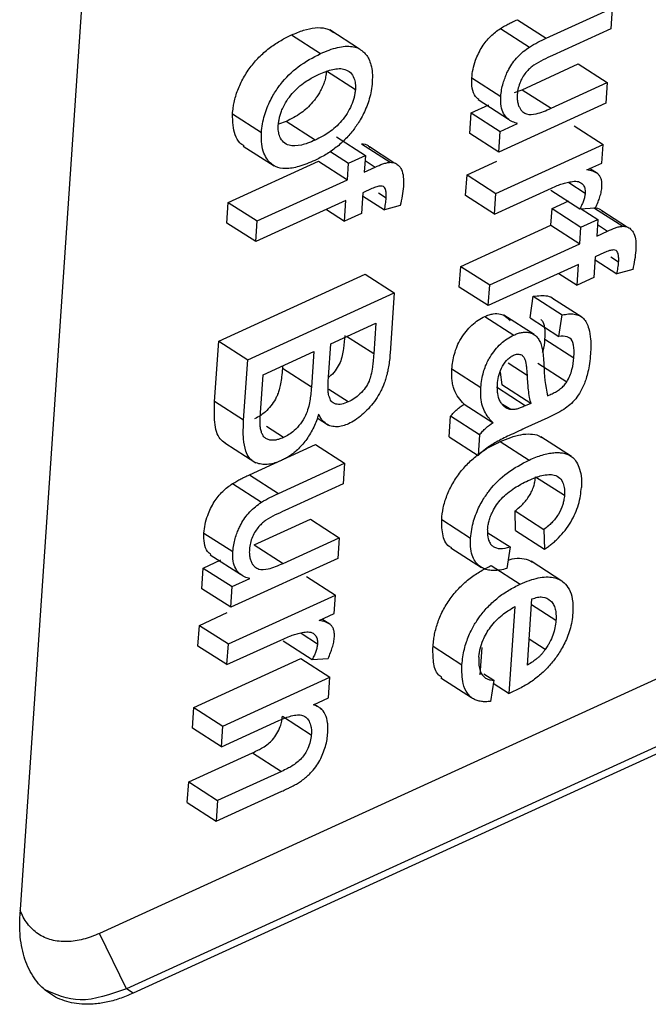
# Model space of a CAD drawing. Header units: millimetres. Extents: x -1111 to 1147, y -743 to 1146.
# Tile 87 of 203: x 956 to 968, y -626 to -608. Entities that reach past the tile are written whole.
import ezdxf

# ---------------------------------------------------------------- set-up
doc = ezdxf.new("R2010")
doc.units = ezdxf.units.MM

msp = doc.modelspace()

# ---------------------------------------------------------------- linework, layer by layer
at = {"color": 7, "linetype": 'Continuous', "lineweight": 25}
for p, q in [((956.291, -624.832), (959.321, -580.431)), ((965.946, -608.76), (967.157, -608.207)), ((967.157, -608.207), (967.131, -608.587)), ((965.104, -608.582), (965.635, -608.923)), ((965.415, -608.419), (965.946, -608.76)), ((967.131, -608.587), (966.062, -609.075)), ((961.272, -608.699), (961.803, -609.041)), ((962.52, -608.958), (961.973, -608.607)), ((965.501, -609.703), (966.532, -609.231)), ((966.532, -609.231), (967.063, -609.573)), ((962.442, -609.705), (961.911, -609.364)), ((964.579, -609.487), (965.11, -609.828)), ((966.032, -610.044), (967.063, -609.573)), ((967.063, -609.573), (967.038, -609.952)), ((965.362, -609.756), (965.501, -609.703)), ((965.501, -609.703), (966.032, -610.044)), ((964.568, -610.129), (964.889, -609.982)), ((964.694, -609.885), (965.25, -610.242)), ((967.038, -609.952), (965.073, -610.849)), ((960.719, -610.492), (960.188, -610.151)), ((964.542, -610.508), (964.568, -610.129)), ((964.568, -610.129), (965.099, -610.47)), ((961.174, -610.287), (961.031, -610.338)), ((961.705, -610.628), (961.174, -610.287)), ((965.099, -610.47), (965.42, -610.323)), ((966.455, -610.366), (966.986, -610.707)), ((962.096, -610.569), (962.627, -610.91)), ((965.073, -610.849), (964.542, -610.508)), ((965.073, -610.849), (965.099, -610.47)), ((960.386, -610.736), (960.952, -611.099)), ((962.553, -610.693), (963.084, -611.035)), ((963.15, -611.043), (962.701, -610.754)), ((965.022, -611.604), (966.986, -610.707)), ((966.963, -611.048), (966.986, -610.707)), ((961.976, -610.833), (962.317, -611.052)), ((962.317, -611.052), (962.627, -610.91)), ((962.627, -610.91), (962.606, -611.214)), ((960.111, -611.77), (961.765, -611.014)), ((961.765, -611.014), (962.296, -611.356)), ((962.296, -611.356), (962.317, -611.052)), ((964.491, -611.263), (965.04, -611.012)), ((966.689, -611.174), (966.963, -611.048)), ((962.606, -611.214), (962.806, -611.123)), ((964.465, -611.642), (964.491, -611.263)), ((964.491, -611.263), (965.022, -611.604)), ((966.885, -611.243), (966.74, -611.15)), ((960.642, -612.111), (962.296, -611.356)), ((966.358, -611.408), (966.658, -611.601)), ((962.58, -611.593), (962.554, -611.972)), ((962.576, -611.651), (962.976, -611.908)), ((962.746, -611.517), (962.58, -611.593)), ((962.864, -611.596), (963.008, -611.688)), ((964.996, -611.983), (964.465, -611.642)), ((964.996, -611.983), (966.039, -611.507)), ((964.996, -611.983), (965.022, -611.604)), ((966.029, -611.548), (966.56, -611.889)), ((960.085, -612.149), (960.111, -611.77)), ((960.111, -611.77), (960.642, -612.111)), ((962.27, -611.735), (960.616, -612.49)), ((962.244, -612.114), (962.27, -611.735)), ((963.266, -611.828), (962.976, -611.908)), ((966.051, -611.884), (966.361, -611.742)), ((961.91, -611.899), (962.244, -612.114)), ((962.554, -611.972), (962.244, -612.114)), ((966.03, -612.188), (966.051, -611.884)), ((966.051, -611.884), (966.582, -612.225)), ((966.56, -611.889), (966.851, -611.871)), ((966.587, -611.887), (966.892, -612.084)), ((966.828, -611.873), (967.349, -612.208)), ((967.415, -612.216), (966.966, -611.927)), ((960.616, -612.49), (960.085, -612.149)), ((960.616, -612.49), (960.642, -612.111)), ((964.376, -612.943), (966.03, -612.188)), ((966.03, -612.188), (966.561, -612.529)), ((966.582, -612.225), (966.892, -612.084)), ((966.892, -612.084), (966.871, -612.387)), ((966.561, -612.529), (966.582, -612.225)), ((966.871, -612.387), (967.071, -612.296)), ((964.907, -613.284), (966.561, -612.529)), ((967.012, -612.69), (966.845, -612.766)), ((966.535, -612.908), (964.881, -613.664)), ((966.509, -613.287), (966.535, -612.908)), ((966.845, -612.766), (966.82, -613.146)), ((966.841, -612.825), (967.241, -613.082)), ((967.129, -612.769), (967.273, -612.862)), ((959.937, -614.314), (962.625, -613.086)), ((962.625, -613.086), (963.156, -613.428)), ((964.35, -613.322), (964.376, -612.943)), ((964.376, -612.943), (964.907, -613.284)), ((966.175, -613.073), (966.509, -613.287)), ((967.531, -613.002), (967.241, -613.082)), ((964.881, -613.664), (964.907, -613.284)), ((966.82, -613.146), (966.509, -613.287)), ((960.468, -614.655), (963.156, -613.428)), ((963.156, -613.428), (963.08, -614.535)), ((964.881, -613.664), (964.35, -613.322)), ((965.647, -613.888), (965.707, -613.493)), ((965.707, -613.493), (966.238, -613.834)), ((966.599, -613.878), (966.059, -613.531)), ((961.99, -614.364), (962.817, -613.986)), ((962.817, -613.986), (962.779, -614.55)), ((964.818, -613.863), (965.349, -614.204)), ((965.721, -614.195), (965.169, -613.84)), ((965.647, -613.888), (966.178, -614.229)), ((966.178, -614.229), (966.238, -613.834)), ((966.624, -613.894), (966.608, -613.884)), ((959.861, -615.424), (959.937, -614.314)), ((959.937, -614.314), (960.468, -614.655)), ((961.949, -614.974), (961.99, -614.364)), ((965.921, -614.279), (966.452, -614.62)), ((960.75, -614.931), (961.68, -614.506)), ((961.68, -614.506), (961.636, -615.158)), ((960.392, -615.766), (960.468, -614.655)), ((965.79, -614.72), (966.321, -615.061)), ((961.108, -614.767), (961.105, -614.816)), ((961.636, -615.158), (961.105, -614.816)), ((964.214, -614.824), (964.745, -615.165)), ((965.098, -614.881), (965.129, -615.117)), ((960.702, -615.631), (960.75, -614.931)), ((962.312, -615.43), (961.954, -615.199)), ((965.56, -615.502), (965.029, -615.161)), ((965.66, -615.458), (965.129, -615.117)), ((960.392, -615.766), (959.861, -615.424)), ((964.437, -615.469), (964.968, -615.811)), ((965.292, -615.57), (965.144, -615.475)), ((965.66, -615.458), (965.56, -615.502)), ((961.741, -615.723), (961.948, -615.856)), ((964.162, -616.073), (964.188, -615.693)), ((964.719, -616.035), (964.188, -615.693)), ((965.975, -615.719), (965.554, -615.911)), ((961.122, -616.084), (960.81, -615.883)), ((964.162, -616.073), (964.693, -616.414)), ((964.719, -616.035), (964.693, -616.414)), ((965.101, -616.155), (965.632, -616.496)), ((966.409, -616.431), (965.844, -616.068)), ((960.045, -616.183), (960.614, -616.549)), ((960.499, -616.766), (961.71, -616.213)), ((961.71, -616.213), (962.241, -616.555)), ((961.031, -617.108), (962.241, -616.555)), ((962.241, -616.555), (962.216, -616.934)), ((960.499, -616.766), (961.031, -617.108)), ((965.749, -616.801), (966.28, -617.143)), ((960.189, -616.929), (960.72, -617.27)), ((962.216, -616.934), (961.147, -617.422)), ((965.381, -617.791), (965.372, -617.428)), ((965.372, -617.428), (965.903, -617.769)), ((960.586, -618.05), (961.617, -617.579)), ((961.617, -617.579), (962.148, -617.92)), ((964.026, -617.587), (964.557, -617.928)), ((965.381, -617.791), (965.912, -618.132)), ((965.903, -617.769), (965.912, -618.132)), ((959.663, -617.834), (960.194, -618.176)), ((961.117, -618.391), (962.148, -617.92)), ((962.148, -617.92), (962.122, -618.299)), ((964.873, -617.829), (965.28, -618.09)), ((960.586, -618.05), (961.117, -618.391)), ((964.195, -618.104), (964.758, -618.465)), ((965.28, -618.09), (965.22, -618.485)), ((959.653, -618.476), (959.974, -618.329)), ((959.779, -618.232), (960.335, -618.589)), ((962.122, -618.299), (960.158, -619.196)), ((972.698, -618.349), (957.747, -625.178)), ((959.627, -618.855), (959.653, -618.476)), ((959.653, -618.476), (960.184, -618.817)), ((964.937, -618.431), (965.468, -618.773)), ((966.233, -618.716), (965.667, -618.353)), ((960.184, -618.817), (960.505, -618.671)), ((961.545, -618.631), (962.076, -618.972)), ((960.158, -619.196), (959.627, -618.855)), ((960.158, -619.196), (960.184, -618.817)), ((960.112, -619.869), (962.076, -618.972)), ((962.053, -619.313), (962.076, -618.972)), ((965.6, -620.256), (965.683, -619.042)), ((965.264, -620.775), (965.372, -619.184)), ((966.123, -619.44), (965.675, -619.152)), ((973.192, -619.366), (958.242, -626.195)), ((959.581, -619.528), (960.092, -619.294)), ((961.779, -619.438), (962.053, -619.313)), ((961.976, -619.508), (961.83, -619.415)), ((973.316, -619.445), (958.365, -626.274)), ((959.555, -619.907), (959.581, -619.528)), ((959.581, -619.528), (960.112, -619.869)), ((960.086, -620.248), (961.13, -619.772)), ((961.448, -619.673), (961.748, -619.866)), ((965.927, -619.971), (965.632, -619.782)), ((960.086, -620.248), (959.555, -619.907)), ((960.086, -620.248), (960.112, -619.869)), ((961.119, -619.813), (961.65, -620.154)), ((963.867, -619.907), (964.398, -620.249)), ((964.733, -620.434), (964.767, -619.935)), ((959.478, -621.035), (961.443, -620.138)), ((961.443, -620.138), (961.974, -620.479)), ((961.65, -620.154), (961.941, -620.136)), ((960.009, -621.376), (961.974, -620.479)), ((961.948, -620.858), (961.974, -620.479)), ((964.012, -620.488), (964.576, -620.851)), ((964.799, -620.419), (964.98, -620.535)), ((964.98, -620.535), (964.92, -620.922)), ((964.972, -620.587), (965.264, -620.775)), ((961.674, -620.983), (961.948, -620.858)), ((965.352, -620.736), (965.264, -620.775)), ((959.452, -621.414), (959.478, -621.035)), ((959.478, -621.035), (960.009, -621.376)), ((961.743, -621.019), (961.682, -620.98)), ((961.103, -621.196), (961.634, -621.537)), ((961.835, -621.078), (961.811, -621.063)), ((959.984, -621.755), (959.452, -621.414)), ((959.984, -621.755), (961.037, -621.274)), ((959.984, -621.755), (960.009, -621.376)), ((959.385, -622.4), (960.558, -621.864)), ((960.558, -621.864), (961.089, -622.206)), ((961.089, -622.206), (959.916, -622.741)), ((959.359, -622.779), (959.385, -622.4)), ((959.385, -622.4), (959.916, -622.741)), ((959.89, -623.121), (961.092, -622.572)), ((959.359, -622.779), (959.89, -623.121)), ((959.916, -622.741), (959.89, -623.121)), ((958.242, -626.195), (957.747, -625.178)), ((958.365, -626.274), (958.242, -626.195))]:
    msp.add_line(p, q, dxfattribs=at)
at = {"color": 250, "linetype": 'Continuous', "lineweight": 25}
for p, q in [((962.62, -611.004), (962.806, -611.123)), ((966.886, -612.177), (967.071, -612.296)), ((962.779, -614.55), (962.282, -614.231)), ((965.245, -614.713), (965.592, -614.936))]:
    msp.add_line(p, q, dxfattribs=at)
at = {"color": 7, "linetype": 'Continuous', "lineweight": 25}
for points, knots in [([(961.272, -608.699), (961.345, -608.668), (961.492, -608.606), (961.705, -608.559), (961.867, -608.566), (961.981, -608.606), (962.027, -608.641), (962.05, -608.659)], [0, 0, 0, 0, 0.250735, 0.501077, 0.751033, 0.87502, 1, 1, 1, 1]), ([(964.579, -609.487), (964.584, -609.435), (964.596, -609.33), (964.654, -609.135), (964.736, -608.957), (964.84, -608.813), (964.923, -608.724), (965.012, -608.645), (965.073, -608.603), (965.104, -608.582)], [0, 0, 0, 0, 0.162608, 0.324998, 0.569718, 0.675604, 0.784737, 0.89197, 1, 1, 1, 1]), ([(965.104, -608.582), (965.13, -608.565), (965.182, -608.534), (965.255, -608.494), (965.333, -608.457), (965.384, -608.433), (965.415, -608.419)], [0, 0, 0, 0, 0.253524, 0.499923, 0.70747, 1, 1, 1, 1]), ([(960.188, -610.151), (960.192, -610.111), (960.199, -610.041), (960.217, -609.931), (960.245, -609.823), (960.296, -609.672), (960.386, -609.481), (960.527, -609.268), (960.697, -609.077), (960.884, -608.921), (961.079, -608.793), (961.207, -608.731), (961.272, -608.699)], [0, 0, 0, 0, 0.069317, 0.124264, 0.186728, 0.248279, 0.373253, 0.498837, 0.618991, 0.74884, 0.874193, 1, 1, 1, 1]), ([(965.635, -608.923), (965.687, -608.89), (965.738, -608.86), (965.842, -608.808), (965.894, -608.784), (965.946, -608.76)], [0, 0, 0, 0, 0.5, 0.5, 1, 1, 1, 1]), ([(961.803, -609.041), (961.856, -609.018), (961.961, -608.972), (962.113, -608.926), (962.255, -608.903), (962.382, -608.907), (962.494, -608.936), (962.553, -608.979), (962.581, -609)], [0, 0, 0, 0, 0.182303, 0.35865, 0.528115, 0.690909, 0.848518, 1, 1, 1, 1]), ([(965.11, -609.828), (965.114, -609.787), (965.122, -609.708), (965.15, -609.591), (965.185, -609.489), (965.221, -609.401), (965.267, -609.309), (965.329, -609.205), (965.421, -609.096), (965.524, -609), (965.598, -608.949), (965.635, -608.923)], [0, 0, 0, 0, 0.130065, 0.244932, 0.345046, 0.430253, 0.500071, 0.619144, 0.742364, 0.8696, 1, 1, 1, 1]), ([(960.719, -610.492), (960.724, -610.438), (960.734, -610.335), (960.771, -610.179), (960.82, -610.034), (960.879, -609.903), (960.942, -609.788), (961.005, -609.69), (961.141, -609.505), (961.409, -609.244), (961.665, -609.112), (961.803, -609.041)], [0, 0, 0, 0, 0.094477, 0.1814, 0.260744, 0.332583, 0.396925, 0.453739, 0.502991, 0.73261, 1, 1, 1, 1]), ([(962.581, -609), (962.6, -609.019), (962.641, -609.059), (962.692, -609.141), (962.733, -609.252), (962.758, -609.393), (962.754, -609.505), (962.752, -609.564)], [0, 0, 0, 0, 0.151294, 0.326927, 0.526986, 0.751357, 1, 1, 1, 1]), ([(966.062, -609.075), (966.005, -609.101), (965.947, -609.128), (965.831, -609.185), (965.773, -609.215), (965.716, -609.254)], [0, 0, 0, 0, 0.5, 0.5, 1, 1, 1, 1]), ([(961.778, -609.42), (961.82, -609.401), (961.904, -609.364), (962.028, -609.329), (962.147, -609.311), (962.26, -609.327), (962.357, -609.382), (962.417, -609.477), (962.445, -609.588), (962.443, -609.666), (962.442, -609.705)], [0, 0, 0, 0, 0.125108, 0.249781, 0.375197, 0.500141, 0.642598, 0.785151, 0.892549, 1, 1, 1, 1]), ([(965.716, -609.254), (965.695, -609.269), (965.651, -609.303), (965.584, -609.37), (965.519, -609.455), (965.465, -609.559), (965.426, -609.675), (965.417, -609.75), (965.413, -609.789)], [0, 0, 0, 0, 0.1269235, 0.2697556, 0.4289204, 0.6028678, 0.7934529, 1, 1, 1, 1]), ([(961.029, -610.351), (961.032, -610.325), (961.037, -610.278), (961.051, -610.204), (961.073, -610.132), (961.113, -610.031), (961.179, -609.906), (961.28, -609.772), (961.397, -609.656), (961.516, -609.563), (961.645, -609.485), (961.73, -609.443), (961.778, -609.42)], [0, 0, 0, 0, 0.068602, 0.124789, 0.187048, 0.250138, 0.37506, 0.499635, 0.618652, 0.749532, 0.858438, 1, 1, 1, 1]), ([(961.911, -609.364), (961.907, -609.398), (961.901, -609.462), (961.875, -609.561), (961.839, -609.654), (961.796, -609.738), (961.75, -609.813), (961.705, -609.877), (961.612, -609.994), (961.433, -610.157), (961.266, -610.241), (961.174, -610.287)], [0, 0, 0, 0, 0.090113, 0.174097, 0.251848, 0.323437, 0.388983, 0.448411, 0.501605, 0.725693, 1, 1, 1, 1]), ([(964.707, -609.884), (964.686, -609.866), (964.628, -609.817), (964.577, -609.682), (964.578, -609.552), (964.579, -609.487)], [0, 0, 0, 0, 0.221532, 0.611017, 1, 1, 1, 1]), ([(962.752, -609.564), (962.747, -609.616), (962.737, -609.716), (962.702, -609.867), (962.654, -610.008), (962.598, -610.136), (962.536, -610.249), (962.474, -610.347), (962.388, -610.468), (962.264, -610.612), (962.09, -610.768), (961.897, -610.902), (961.764, -610.967), (961.696, -611)], [0, 0, 0, 0, 0.092816, 0.178559, 0.25714, 0.328623, 0.393196, 0.450396, 0.500641, 0.614788, 0.73557, 0.864098, 1, 1, 1, 1]), ([(962.442, -609.705), (962.439, -609.731), (962.434, -609.777), (962.415, -609.874), (962.355, -610.045), (962.199, -610.288), (962.001, -610.463), (961.835, -610.564), (961.752, -610.606), (961.705, -610.628)], [0, 0, 0, 0, 0.068951, 0.125219, 0.25068, 0.499435, 0.749313, 0.860516, 1, 1, 1, 1]), ([(965.42, -610.323), (965.388, -610.314), (965.32, -610.294), (965.229, -610.236), (965.155, -610.142), (965.106, -610.006), (965.108, -609.889), (965.11, -609.828)], [0, 0, 0, 0, 0.169189, 0.353856, 0.553508, 0.768949, 1, 1, 1, 1]), ([(965.413, -609.789), (965.412, -609.821), (965.41, -609.882), (965.425, -609.961), (965.449, -610.024), (965.479, -610.073), (965.512, -610.109), (965.547, -610.133), (965.62, -610.165), (965.784, -610.152), (965.941, -610.084), (966.032, -610.044)], [0, 0, 0, 0, 0.094444, 0.181306, 0.260932, 0.332879, 0.396927, 0.453224, 0.502033, 0.709764, 1, 1, 1, 1]), ([(960.402, -610.737), (960.375, -610.719), (960.303, -610.672), (960.201, -610.493), (960.193, -610.287), (960.188, -610.151)], [0, 0, 0, 0, 0.172235, 0.454171, 1, 1, 1, 1]), ([(961.705, -610.628), (961.659, -610.648), (961.574, -610.684), (961.408, -610.735), (961.247, -610.744), (961.118, -610.673), (961.055, -610.58), (961.032, -610.487), (961.027, -610.411), (961.028, -610.372), (961.029, -610.351)], [0, 0, 0, 0, 0.137882, 0.249962, 0.499079, 0.64401, 0.784678, 0.892031, 0.942428, 1, 1, 1, 1]), ([(961.696, -611), (961.599, -611.042), (961.415, -611.121), (961.166, -611.163), (960.999, -611.131), (960.894, -611.063), (960.821, -610.983), (960.758, -610.865), (960.714, -610.702), (960.717, -610.565), (960.719, -610.492)], [0, 0, 0, 0, 0.187235, 0.354328, 0.500435, 0.570654, 0.655732, 0.755325, 0.870285, 1, 1, 1, 1]), ([(962.553, -610.693), (962.599, -610.697), (962.665, -610.703), (962.7, -610.755), (962.711, -610.77)], [0, 0, 0, 0, 0.69474, 1, 1, 1, 1]), ([(962.806, -611.123), (962.853, -611.101), (962.9, -611.081), (962.971, -611.057), (962.994, -611.049), (963.04, -611.038), (963.062, -611.036), (963.084, -611.035)], [0, 0, 0, 0, 0.5, 0.5, 0.75, 0.75, 1, 1, 1, 1]), ([(963.084, -611.035), (963.109, -611.036), (963.164, -611.04), (963.236, -611.085), (963.297, -611.169), (963.329, -611.304), (963.325, -611.417), (963.323, -611.477)], [0, 0, 0, 0, 0.135405, 0.303372, 0.503238, 0.734962, 1, 1, 1, 1]), ([(966.967, -611.474), (966.967, -611.449), (966.967, -611.401), (966.955, -611.338), (966.93, -611.287), (966.881, -611.234), (966.798, -611.196), (966.725, -611.181), (966.689, -611.174)], [0, 0, 0, 0, 0.134203, 0.24952, 0.371843, 0.499623, 0.749277, 1, 1, 1, 1]), ([(963.008, -611.688), (963.009, -611.658), (963.011, -611.604), (963, -611.54), (962.983, -611.5), (962.955, -611.474), (962.906, -611.466), (962.833, -611.48), (962.777, -611.504), (962.746, -611.517)], [0, 0, 0, 0, 0.181172, 0.325675, 0.432497, 0.500889, 0.634724, 0.800777, 1, 1, 1, 1]), ([(963.323, -611.477), (963.318, -611.534), (963.311, -611.591), (963.292, -611.709), (963.279, -611.768), (963.266, -611.828)], [0, 0, 0, 0, 0.5, 0.5, 1, 1, 1, 1]), ([(966.039, -611.507), (966.075, -611.491), (966.142, -611.463), (966.238, -611.428), (966.332, -611.403), (966.395, -611.392), (966.429, -611.386)], [0, 0, 0, 0, 0.271542, 0.5004, 0.732871, 1, 1, 1, 1]), ([(966.429, -611.386), (966.449, -611.384), (966.486, -611.382), (966.554, -611.39), (966.614, -611.429), (966.649, -611.493), (966.658, -611.551), (966.658, -611.583), (966.658, -611.601)], [0, 0, 0, 0, 0.157075, 0.28404, 0.56951, 0.783653, 0.882278, 1, 1, 1, 1]), ([(966.851, -611.871), (966.867, -611.834), (966.896, -611.767), (966.932, -611.666), (966.957, -611.569), (966.964, -611.506), (966.967, -611.474)], [0, 0, 0, 0, 0.273707, 0.501196, 0.750604, 1, 1, 1, 1]), ([(966.658, -611.601), (966.655, -611.624), (966.65, -611.67), (966.629, -611.741), (966.599, -611.814), (966.574, -611.862), (966.56, -611.889)], [0, 0, 0, 0, 0.25107, 0.500165, 0.721674, 1, 1, 1, 1]), ([(962.976, -611.908), (962.983, -611.871), (962.99, -611.834), (963.001, -611.76), (963.004, -611.724), (963.008, -611.688)], [0, 0, 0, 0, 0.5, 0.5, 1, 1, 1, 1]), ([(966.818, -611.867), (966.864, -611.871), (966.93, -611.877), (966.965, -611.928), (966.976, -611.944)], [0, 0, 0, 0, 0.69474, 1, 1, 1, 1]), ([(967.071, -612.296), (967.118, -612.275), (967.166, -612.254), (967.236, -612.23), (967.259, -612.222), (967.305, -612.212), (967.327, -612.21), (967.349, -612.208)], [0, 0, 0, 0, 0.5, 0.5, 0.75, 0.75, 1, 1, 1, 1]), ([(967.349, -612.208), (967.374, -612.209), (967.429, -612.213), (967.501, -612.258), (967.562, -612.342), (967.595, -612.478), (967.59, -612.59), (967.588, -612.65)], [0, 0, 0, 0, 0.135405, 0.303372, 0.503238, 0.734962, 1, 1, 1, 1]), ([(967.273, -612.862), (967.274, -612.832), (967.276, -612.777), (967.266, -612.713), (967.248, -612.673), (967.22, -612.647), (967.172, -612.639), (967.098, -612.653), (967.042, -612.677), (967.012, -612.69)], [0, 0, 0, 0, 0.181172, 0.325675, 0.432497, 0.500889, 0.634724, 0.800777, 1, 1, 1, 1]), ([(967.588, -612.65), (967.583, -612.707), (967.576, -612.765), (967.557, -612.882), (967.545, -612.942), (967.531, -613.002)], [0, 0, 0, 0, 0.5, 0.5, 1, 1, 1, 1]), ([(967.241, -613.082), (967.249, -613.044), (967.256, -613.007), (967.266, -612.934), (967.27, -612.898), (967.273, -612.862)], [0, 0, 0, 0, 0.5, 0.5, 1, 1, 1, 1]), ([(965.707, -613.493), (965.798, -613.482), (965.935, -613.465), (966.053, -613.511), (966.079, -613.545), (966.082, -613.548)], [0, 0, 0, 0, 0.646621, 0.970435, 1, 1, 1, 1]), ([(964.818, -613.863), (964.844, -613.852), (964.895, -613.83), (964.995, -613.806), (965.134, -613.81), (965.231, -613.874), (965.271, -613.937), (965.276, -613.945)], [0, 0, 0, 0, 0.134886, 0.268972, 0.538038, 0.939638, 1, 1, 1, 1]), ([(966.238, -613.834), (966.277, -613.827), (966.353, -613.813), (966.46, -613.815), (966.553, -613.842), (966.63, -613.894), (966.687, -613.979), (966.734, -614.104), (966.767, -614.292), (966.761, -614.454), (966.757, -614.546)], [0, 0, 0, 0, 0.103582, 0.205559, 0.30546, 0.403772, 0.500843, 0.617223, 0.783464, 1, 1, 1, 1]), ([(964.214, -614.824), (964.218, -614.78), (964.226, -614.691), (964.258, -614.551), (964.305, -614.408), (964.378, -614.266), (964.47, -614.134), (964.578, -614.018), (964.697, -613.924), (964.777, -613.883), (964.818, -613.863)], [0, 0, 0, 0, 0.124827, 0.248731, 0.374065, 0.498806, 0.624524, 0.749357, 0.874059, 1, 1, 1, 1]), ([(965.921, -614.279), (965.923, -614.222), (965.927, -614.109), (965.907, -613.979), (965.863, -613.935), (965.849, -613.921)], [0, 0, 0, 0, 0.406624, 0.81307, 1, 1, 1, 1]), ([(965.349, -614.204), (965.372, -614.194), (965.42, -614.173), (965.493, -614.155), (965.565, -614.149), (965.636, -614.156), (965.703, -614.18), (965.762, -614.222), (965.809, -614.284), (965.848, -614.36), (965.864, -614.421), (965.872, -614.452)], [0, 0, 0, 0, 0.090725, 0.186532, 0.287503, 0.393419, 0.504561, 0.620726, 0.74199, 0.868505, 1, 1, 1, 1]), ([(962.248, -614.209), (962.241, -614.289), (962.228, -614.449), (962.191, -614.664), (962.094, -614.835), (962.015, -614.93), (961.96, -614.972), (961.942, -614.985)], [0, 0, 0, 0, 0.308228, 0.615884, 0.764879, 0.923319, 1, 1, 1, 1]), ([(964.745, -615.165), (964.75, -615.116), (964.757, -615.025), (964.79, -614.891), (964.827, -614.777), (964.869, -614.684), (964.925, -614.584), (965.002, -614.474), (965.11, -614.358), (965.228, -614.265), (965.309, -614.224), (965.349, -614.204)], [0, 0, 0, 0, 0.137387, 0.256415, 0.356581, 0.437837, 0.500581, 0.625404, 0.75016, 0.874948, 1, 1, 1, 1]), ([(965.878, -614.518), (965.881, -614.511), (965.91, -614.428), (965.916, -614.35), (965.921, -614.279)], [0, 0, 0, 0, 0.087394, 1, 1, 1, 1]), ([(966.452, -614.62), (966.454, -614.578), (966.458, -614.503), (966.45, -614.41), (966.436, -614.347), (966.407, -614.277), (966.327, -614.218), (966.23, -614.225), (966.178, -614.229)], [0, 0, 0, 0, 0.18321, 0.32774, 0.434358, 0.501492, 0.734645, 1, 1, 1, 1]), ([(962.779, -614.55), (962.775, -614.597), (962.769, -614.677), (962.755, -614.805), (962.733, -614.924), (962.696, -615.053), (962.627, -615.175), (962.53, -615.285), (962.422, -615.374), (962.349, -615.411), (962.312, -615.43)], [0, 0, 0, 0, 0.145553, 0.249751, 0.393563, 0.499804, 0.620438, 0.749676, 0.874537, 1, 1, 1, 1]), ([(963.08, -614.535), (963.077, -614.578), (963.071, -614.66), (963.053, -614.78), (963.031, -614.891), (963.005, -614.991), (962.975, -615.08), (962.944, -615.157), (962.914, -615.22), (962.867, -615.309), (962.795, -615.424), (962.684, -615.556), (962.566, -615.67), (962.442, -615.768), (962.358, -615.811), (962.317, -615.832)], [0, 0, 0, 0, 0.091197, 0.174168, 0.249005, 0.315784, 0.374335, 0.424772, 0.467117, 0.501306, 0.603433, 0.704233, 0.804335, 0.90286, 1, 1, 1, 1]), ([(965.342, -614.574), (965.355, -614.569), (965.38, -614.56), (965.414, -614.552), (965.446, -614.553), (965.484, -614.563), (965.525, -614.591), (965.554, -614.645), (965.571, -614.712), (965.585, -614.808), (965.589, -614.886), (965.592, -614.936)], [0, 0, 0, 0, 0.067802, 0.124599, 0.184248, 0.249781, 0.370974, 0.499615, 0.60973, 0.749796, 1, 1, 1, 1]), ([(965.872, -614.452), (965.88, -614.498), (965.887, -614.545), (965.895, -614.642), (965.898, -614.691), (965.9, -614.741)], [0, 0, 0, 0, 0.5, 0.5, 1, 1, 1, 1]), ([(966.757, -614.546), (966.752, -614.606), (966.743, -614.715), (966.715, -614.868), (966.681, -614.991), (966.638, -615.111), (966.579, -615.238), (966.489, -615.374), (966.382, -615.484), (966.307, -615.539), (966.27, -615.566)], [0, 0, 0, 0, 0.171001, 0.311295, 0.420857, 0.499936, 0.632508, 0.759116, 0.881764, 1, 1, 1, 1]), ([(965.05, -615.11), (965.054, -615.062), (965.064, -614.967), (965.114, -614.811), (965.195, -614.686), (965.277, -614.609), (965.32, -614.586), (965.342, -614.574)], [0, 0, 0, 0, 0.249221, 0.499051, 0.748326, 0.873948, 1, 1, 1, 1]), ([(966.321, -615.061), (966.365, -614.989), (966.397, -614.912), (966.437, -614.763), (966.446, -614.69), (966.452, -614.62)], [0, 0, 0, 0, 0.5, 0.5, 1, 1, 1, 1]), ([(961.105, -614.816), (961.101, -614.867), (961.093, -614.96), (961.073, -615.09), (961.049, -615.197), (961.021, -615.28), (960.982, -615.37), (960.919, -615.476), (960.82, -615.59), (960.707, -615.683), (960.63, -615.723), (960.591, -615.742)], [0, 0, 0, 0, 0.14974, 0.274798, 0.374914, 0.450474, 0.501435, 0.623797, 0.747479, 0.873135, 1, 1, 1, 1]), ([(964.437, -615.469), (964.402, -615.432), (964.33, -615.356), (964.265, -615.234), (964.231, -615.121), (964.215, -615.032), (964.21, -614.932), (964.213, -614.862), (964.214, -614.824)], [0, 0, 0, 0, 0.251027, 0.499804, 0.625112, 0.749383, 0.861653, 1, 1, 1, 1]), ([(961.956, -615.315), (961.953, -615.301), (961.948, -615.276), (961.944, -615.232), (961.943, -615.19), (961.941, -615.138), (961.943, -615.068), (961.947, -615.009), (961.949, -614.974)], [0, 0, 0, 0, 0.135725, 0.24898, 0.40247, 0.499134, 0.708579, 1, 1, 1, 1]), ([(965.592, -614.936), (965.595, -614.989), (965.6, -615.08), (965.613, -615.218), (965.63, -615.341), (965.651, -615.421), (965.66, -615.458)], [0, 0, 0, 0, 0.290844, 0.500224, 0.771454, 1, 1, 1, 1]), ([(966.051, -615.28), (966.078, -615.266), (966.131, -615.241), (966.206, -615.19), (966.272, -615.131), (966.305, -615.084), (966.321, -615.061)], [0, 0, 0, 0, 0.287218, 0.550052, 0.787318, 1, 1, 1, 1]), ([(961.636, -615.158), (961.632, -615.204), (961.625, -615.287), (961.607, -615.415), (961.581, -615.543), (961.529, -615.687), (961.439, -615.833), (961.33, -615.951), (961.221, -616.034), (961.155, -616.067), (961.122, -616.084)], [0, 0, 0, 0, 0.13574, 0.247403, 0.370907, 0.49651, 0.639742, 0.783588, 0.891689, 1, 1, 1, 1]), ([(964.968, -615.811), (964.943, -615.785), (964.891, -615.73), (964.823, -615.632), (964.771, -615.505), (964.739, -615.35), (964.743, -615.228), (964.745, -615.165)], [0, 0, 0, 0, 0.174797, 0.362221, 0.561951, 0.774724, 1, 1, 1, 1]), ([(965.292, -615.57), (965.27, -615.565), (965.228, -615.555), (965.176, -615.52), (965.132, -615.473), (965.084, -615.399), (965.056, -615.306), (965.047, -615.199), (965.049, -615.141), (965.05, -615.11)], [0, 0, 0, 0, 0.124815, 0.248983, 0.36761, 0.499794, 0.749637, 0.861895, 1, 1, 1, 1]), ([(960.056, -616.187), (960.023, -616.163), (959.913, -616.086), (959.847, -615.808), (959.857, -615.553), (959.861, -615.424)], [0, 0, 0, 0, 0.175026, 0.586076, 1, 1, 1, 1]), ([(962.312, -615.43), (962.271, -615.447), (962.21, -615.472), (962.134, -615.478), (962.064, -615.468), (962.009, -615.432), (961.974, -615.371), (961.963, -615.335), (961.956, -615.315)], [0, 0, 0, 0, 0.24802, 0.369981, 0.498772, 0.748483, 0.8601, 1, 1, 1, 1]), ([(960.698, -615.878), (960.697, -615.858), (960.694, -615.818), (960.695, -615.761), (960.698, -615.698), (960.701, -615.656), (960.702, -615.631)], [0, 0, 0, 0, 0.255133, 0.499909, 0.693857, 1, 1, 1, 1]), ([(964.188, -615.693), (964.207, -615.671), (964.245, -615.626), (964.306, -615.568), (964.37, -615.516), (964.414, -615.486), (964.437, -615.469)], [0, 0, 0, 0, 0.250675, 0.501134, 0.730495, 1, 1, 1, 1]), ([(965.56, -615.502), (965.534, -615.513), (965.488, -615.533), (965.429, -615.553), (965.386, -615.564), (965.341, -615.573), (965.312, -615.572), (965.292, -615.57)], [0, 0, 0, 0, 0.27857, 0.501285, 0.637382, 0.750722, 1, 1, 1, 1]), ([(961.088, -616.503), (961.048, -616.52), (960.967, -616.554), (960.851, -616.578), (960.743, -616.579), (960.644, -616.559), (960.557, -616.52), (960.483, -616.445), (960.42, -616.313), (960.379, -616.085), (960.387, -615.883), (960.392, -615.766)], [0, 0, 0, 0, 0.0850902, 0.1696271, 0.2538636, 0.3375929, 0.4204283, 0.5027159, 0.6088526, 0.7743128, 1, 1, 1, 1]), ([(961.769, -615.652), (961.756, -615.693), (961.731, -615.773), (961.68, -615.892), (961.62, -616.005), (961.552, -616.11), (961.478, -616.205), (961.4, -616.288), (961.32, -616.36), (961.241, -616.419), (961.163, -616.467), (961.113, -616.491), (961.088, -616.503)], [0, 0, 0, 0, 0.11631, 0.229014, 0.337853, 0.443089, 0.544972, 0.643291, 0.737886, 0.828834, 0.916202, 1, 1, 1, 1]), ([(962.317, -615.832), (962.282, -615.846), (962.208, -615.876), (962.101, -615.889), (961.997, -615.878), (961.903, -615.835), (961.824, -615.76), (961.787, -615.689), (961.769, -615.652)], [0, 0, 0, 0, 0.142888, 0.295395, 0.457361, 0.628578, 0.809529, 1, 1, 1, 1]), ([(964.719, -616.035), (964.738, -616.012), (964.757, -615.99), (964.796, -615.947), (964.817, -615.928), (964.88, -615.871), (964.924, -615.84), (964.968, -615.811)], [0, 0, 0, 0, 0.25, 0.25, 0.5, 0.5, 1, 1, 1, 1]), ([(961.122, -616.084), (961.092, -616.096), (961.039, -616.117), (960.96, -616.135), (960.891, -616.134), (960.826, -616.118), (960.772, -616.082), (960.735, -616.029), (960.71, -615.959), (960.702, -615.907), (960.698, -615.878)], [0, 0, 0, 0, 0.139661, 0.248337, 0.37625, 0.499173, 0.620258, 0.749688, 0.86143, 1, 1, 1, 1]), ([(965.554, -615.911), (965.458, -615.956), (965.281, -616.038), (965.04, -616.154), (964.846, -616.276), (964.739, -616.373), (964.693, -616.414)], [0, 0, 0, 0, 0.333479, 0.611318, 0.833117, 1, 1, 1, 1]), ([(964.026, -617.587), (964.033, -617.516), (964.047, -617.375), (964.117, -617.148), (964.224, -616.922), (964.366, -616.712), (964.535, -616.525), (964.719, -616.372), (964.911, -616.247), (965.038, -616.186), (965.101, -616.155)], [0, 0, 0, 0, 0.124606, 0.249591, 0.37489, 0.499497, 0.620849, 0.749852, 0.874919, 1, 1, 1, 1]), ([(965.101, -616.155), (965.229, -616.104), (965.422, -616.027), (965.654, -616.013), (965.788, -616.03), (965.844, -616.075), (965.862, -616.09)], [0, 0, 0, 0, 0.453735, 0.679772, 0.898573, 1, 1, 1, 1]), ([(965.632, -616.496), (965.673, -616.478), (965.753, -616.443), (965.87, -616.404), (965.98, -616.375), (966.084, -616.36), (966.179, -616.357), (966.265, -616.367), (966.344, -616.391), (966.42, -616.434), (966.491, -616.511), (966.551, -616.629), (966.594, -616.79), (966.591, -616.926), (966.59, -616.999)], [0, 0, 0, 0, 0.080335, 0.157706, 0.232032, 0.303568, 0.372347, 0.438021, 0.500565, 0.568351, 0.65255, 0.752155, 0.868173, 1, 1, 1, 1]), ([(964.557, -617.928), (964.562, -617.875), (964.572, -617.773), (964.608, -617.618), (964.658, -617.474), (964.716, -617.345), (964.779, -617.232), (964.842, -617.135), (964.977, -616.954), (965.242, -616.697), (965.496, -616.566), (965.632, -616.496)], [0, 0, 0, 0, 0.094497, 0.181459, 0.260923, 0.332781, 0.397041, 0.453793, 0.503087, 0.73261, 1, 1, 1, 1]), ([(960.189, -616.929), (960.215, -616.913), (960.267, -616.881), (960.34, -616.841), (960.418, -616.804), (960.469, -616.78), (960.499, -616.766)], [0, 0, 0, 0, 0.253524, 0.499923, 0.70747, 1, 1, 1, 1]), ([(964.868, -617.773), (964.871, -617.744), (964.877, -617.691), (964.895, -617.608), (964.923, -617.525), (964.967, -617.426), (965.032, -617.316), (965.125, -617.201), (965.238, -617.095), (965.359, -617.009), (965.487, -616.934), (965.57, -616.893), (965.615, -616.871)], [0, 0, 0, 0, 0.077641, 0.142438, 0.214315, 0.285486, 0.392228, 0.500039, 0.61679, 0.750067, 0.865197, 1, 1, 1, 1]), ([(965.372, -617.428), (965.399, -617.407), (965.447, -617.369), (965.54, -617.283), (965.621, -617.179), (965.683, -617.063), (965.717, -616.977), (965.738, -616.889), (965.745, -616.833), (965.749, -616.801)], [0, 0, 0, 0, 0.13903, 0.2484684, 0.497876, 0.6208686, 0.748725, 0.8595465, 1, 1, 1, 1]), ([(965.615, -616.871), (965.661, -616.852), (965.745, -616.816), (965.871, -616.776), (965.986, -616.758), (966.101, -616.767), (966.197, -616.82), (966.257, -616.915), (966.283, -617.026), (966.281, -617.104), (966.28, -617.143)], [0, 0, 0, 0, 0.137661, 0.249181, 0.383049, 0.499499, 0.642602, 0.784991, 0.892496, 1, 1, 1, 1]), ([(959.663, -617.834), (959.669, -617.782), (959.68, -617.677), (959.739, -617.482), (959.821, -617.304), (959.924, -617.16), (960.008, -617.071), (960.097, -616.992), (960.158, -616.95), (960.189, -616.929)], [0, 0, 0, 0, 0.162608, 0.324998, 0.569718, 0.675604, 0.784737, 0.89197, 1, 1, 1, 1]), ([(965.912, -618.132), (965.937, -618.115), (965.981, -618.085), (966.048, -618.034), (966.11, -617.98), (966.194, -617.901), (966.294, -617.788), (966.396, -617.636), (966.479, -617.475), (966.538, -617.312), (966.575, -617.151), (966.585, -617.049), (966.59, -616.999)], [0, 0, 0, 0, 0.0691, 0.124523, 0.187023, 0.248206, 0.372504, 0.498571, 0.622772, 0.749355, 0.874598, 1, 1, 1, 1]), ([(960.72, -617.27), (960.771, -617.237), (960.823, -617.207), (960.927, -617.155), (960.979, -617.131), (961.031, -617.108)], [0, 0, 0, 0, 0.5, 0.5, 1, 1, 1, 1]), ([(966.28, -617.143), (966.276, -617.174), (966.269, -617.229), (966.242, -617.345), (966.173, -617.493), (966.073, -617.623), (965.979, -617.71), (965.93, -617.748), (965.903, -617.769)], [0, 0, 0, 0, 0.137856, 0.249415, 0.499318, 0.749555, 0.858241, 1, 1, 1, 1]), ([(960.194, -618.176), (960.199, -618.134), (960.207, -618.055), (960.235, -617.939), (960.27, -617.836), (960.306, -617.749), (960.352, -617.656), (960.414, -617.552), (960.506, -617.444), (960.609, -617.347), (960.683, -617.296), (960.72, -617.27)], [0, 0, 0, 0, 0.130065, 0.244932, 0.345046, 0.430253, 0.500071, 0.619144, 0.742364, 0.8696, 1, 1, 1, 1]), ([(961.147, -617.422), (961.09, -617.449), (961.032, -617.475), (960.916, -617.532), (960.858, -617.562), (960.801, -617.601)], [0, 0, 0, 0, 0.5, 0.5, 1, 1, 1, 1]), ([(960.801, -617.601), (960.78, -617.617), (960.736, -617.65), (960.669, -617.717), (960.604, -617.803), (960.55, -617.906), (960.511, -618.022), (960.502, -618.097), (960.498, -618.136)], [0, 0, 0, 0, 0.1269235, 0.2697556, 0.4289204, 0.6028678, 0.7934529, 1, 1, 1, 1]), ([(964.209, -618.105), (964.202, -618.102), (964.118, -618.073), (964.033, -617.897), (964.028, -617.69), (964.026, -617.587)], [0, 0, 0, 0, 0.0469012, 0.5225508, 1, 1, 1, 1]), ([(964.868, -617.773), (964.867, -617.798), (964.865, -617.846), (964.872, -617.909), (964.885, -617.962), (964.903, -618.004), (964.923, -618.037), (964.945, -618.061), (964.995, -618.103), (965.103, -618.132), (965.219, -618.105), (965.28, -618.09)], [0, 0, 0, 0, 0.095413, 0.1829966, 0.2626166, 0.3344292, 0.3984873, 0.4546709, 0.5029489, 0.7354585, 1, 1, 1, 1]), ([(959.792, -618.231), (959.771, -618.213), (959.713, -618.164), (959.662, -618.029), (959.663, -617.899), (959.663, -617.834)], [0, 0, 0, 0, 0.221532, 0.611017, 1, 1, 1, 1]), ([(965.22, -618.485), (965.179, -618.496), (965.099, -618.517), (964.987, -618.526), (964.883, -618.517), (964.792, -618.488), (964.715, -618.44), (964.648, -618.371), (964.591, -618.27), (964.553, -618.122), (964.555, -617.996), (964.557, -617.928)], [0, 0, 0, 0, 0.104886, 0.207453, 0.307577, 0.405331, 0.500899, 0.592127, 0.705624, 0.841516, 1, 1, 1, 1]), ([(960.498, -618.136), (960.497, -618.168), (960.495, -618.23), (960.51, -618.308), (960.534, -618.371), (960.564, -618.42), (960.597, -618.456), (960.632, -618.48), (960.705, -618.512), (960.869, -618.499), (961.025, -618.431), (961.117, -618.391)], [0, 0, 0, 0, 0.094444, 0.181306, 0.260932, 0.332879, 0.396927, 0.453224, 0.502033, 0.709764, 1, 1, 1, 1]), ([(960.505, -618.671), (960.472, -618.661), (960.405, -618.642), (960.314, -618.583), (960.24, -618.489), (960.191, -618.353), (960.193, -618.236), (960.194, -618.176)], [0, 0, 0, 0, 0.169189, 0.353856, 0.553508, 0.768949, 1, 1, 1, 1]), ([(965.243, -618.332), (965.268, -618.323), (965.358, -618.291), (965.496, -618.298), (965.622, -618.32), (965.674, -618.363), (965.687, -618.373)], [0, 0, 0, 0, 0.143023, 0.52087, 0.883641, 1, 1, 1, 1]), ([(963.867, -619.907), (963.871, -619.868), (963.878, -619.797), (963.896, -619.686), (963.922, -619.577), (963.97, -619.425), (964.055, -619.233), (964.193, -619.016), (964.361, -618.82), (964.547, -618.658), (964.742, -618.526), (964.872, -618.463), (964.937, -618.431)], [0, 0, 0, 0, 0.068817, 0.124391, 0.18836, 0.248577, 0.373346, 0.498993, 0.619919, 0.748856, 0.874256, 1, 1, 1, 1]), ([(965.468, -618.773), (965.525, -618.748), (965.637, -618.699), (965.796, -618.656), (965.943, -618.635), (966.072, -618.645), (966.183, -618.681), (966.284, -618.75), (966.374, -618.865), (966.437, -619.048), (966.434, -619.212), (966.433, -619.3)], [0, 0, 0, 0, 0.110771, 0.216259, 0.316376, 0.411289, 0.500851, 0.592825, 0.706661, 0.842284, 1, 1, 1, 1]), ([(964.398, -620.249), (964.403, -620.201), (964.411, -620.108), (964.44, -619.968), (964.477, -619.837), (964.523, -619.716), (964.575, -619.607), (964.628, -619.511), (964.68, -619.429), (964.761, -619.315), (964.883, -619.171), (965.062, -619.012), (965.26, -618.874), (965.397, -618.807), (965.468, -618.773)], [0, 0, 0, 0, 0.083804, 0.161592, 0.233331, 0.298923, 0.35848, 0.411995, 0.459444, 0.500816, 0.613769, 0.73461, 0.863318, 1, 1, 1, 1]), ([(965.683, -619.042), (965.716, -619.031), (965.784, -619.009), (965.909, -619.002), (966.011, -619.051), (966.078, -619.141), (966.111, -619.225), (966.126, -619.326), (966.124, -619.4), (966.123, -619.44)], [0, 0, 0, 0, 0.124876, 0.250055, 0.498467, 0.622377, 0.7489, 0.86507, 1, 1, 1, 1]), ([(964.708, -620.113), (964.711, -620.085), (964.716, -620.035), (964.736, -619.93), (964.79, -619.769), (964.893, -619.589), (965.02, -619.439), (965.129, -619.339), (965.249, -619.254), (965.329, -619.208), (965.372, -619.184)], [0, 0, 0, 0, 0.078305, 0.142639, 0.285765, 0.499179, 0.620647, 0.749076, 0.862751, 1, 1, 1, 1]), ([(966.433, -619.3), (966.428, -619.352), (966.418, -619.453), (966.381, -619.606), (966.331, -619.748), (966.272, -619.878), (966.208, -619.992), (966.143, -620.09), (966.055, -620.21), (965.929, -620.353), (965.753, -620.503), (965.557, -620.637), (965.422, -620.702), (965.352, -620.736)], [0, 0, 0, 0, 0.092481, 0.178065, 0.256717, 0.328398, 0.39321, 0.451214, 0.502298, 0.613388, 0.733397, 0.862253, 1, 1, 1, 1]), ([(962.058, -619.739), (962.058, -619.713), (962.058, -619.666), (962.046, -619.603), (962.02, -619.552), (961.972, -619.499), (961.889, -619.461), (961.816, -619.446), (961.779, -619.438)], [0, 0, 0, 0, 0.1342032, 0.2495204, 0.3718431, 0.4996227, 0.7492767, 1, 1, 1, 1]), ([(966.123, -619.44), (966.118, -619.483), (966.109, -619.569), (966.07, -619.705), (966.022, -619.817), (965.971, -619.905), (965.943, -619.948), (965.927, -619.971)], [0, 0, 0, 0, 0.25091, 0.500079, 0.749816, 0.860894, 1, 1, 1, 1]), ([(961.13, -619.772), (961.166, -619.756), (961.232, -619.728), (961.329, -619.693), (961.423, -619.668), (961.486, -619.657), (961.519, -619.651)], [0, 0, 0, 0, 0.271542, 0.5004, 0.732871, 1, 1, 1, 1]), ([(961.519, -619.651), (961.54, -619.649), (961.576, -619.647), (961.644, -619.655), (961.704, -619.694), (961.739, -619.757), (961.748, -619.816), (961.748, -619.848), (961.748, -619.866)], [0, 0, 0, 0, 0.157075, 0.28404, 0.56951, 0.783653, 0.882278, 1, 1, 1, 1]), ([(961.941, -620.136), (961.957, -620.099), (961.987, -620.032), (962.022, -619.931), (962.047, -619.834), (962.054, -619.771), (962.058, -619.739)], [0, 0, 0, 0, 0.273707, 0.501196, 0.750604, 1, 1, 1, 1]), ([(961.748, -619.866), (961.746, -619.889), (961.741, -619.935), (961.719, -620.006), (961.689, -620.079), (961.664, -620.127), (961.65, -620.154)], [0, 0, 0, 0, 0.25107, 0.500165, 0.721674, 1, 1, 1, 1]), ([(964.032, -620.482), (964.009, -620.467), (963.923, -620.413), (963.864, -620.206), (963.866, -620.007), (963.867, -619.907)], [0, 0, 0, 0, 0.153317, 0.576087, 1, 1, 1, 1]), ([(964.708, -620.113), (964.707, -620.154), (964.704, -620.233), (964.721, -620.336), (964.753, -620.418), (964.801, -620.476), (964.858, -620.511), (964.918, -620.529), (964.96, -620.533), (964.98, -620.535)], [0, 0, 0, 0, 0.1775048, 0.3436985, 0.4974508, 0.6394082, 0.7710418, 0.8914222, 1, 1, 1, 1]), ([(965.927, -619.971), (965.915, -619.988), (965.892, -620.019), (965.855, -620.062), (965.816, -620.101), (965.763, -620.147), (965.69, -620.2), (965.632, -620.236), (965.6, -620.256)], [0, 0, 0, 0, 0.133767, 0.24869, 0.367173, 0.497543, 0.721846, 1, 1, 1, 1]), ([(964.92, -620.922), (964.891, -620.926), (964.834, -620.932), (964.753, -620.926), (964.677, -620.91), (964.607, -620.879), (964.547, -620.834), (964.474, -620.75), (964.394, -620.572), (964.397, -620.371), (964.398, -620.249)], [0, 0, 0, 0, 0.0821883, 0.1649338, 0.2481548, 0.3319502, 0.4162597, 0.5010677, 0.6970042, 1, 1, 1, 1]), ([(961.937, -621.501), (961.938, -621.466), (961.94, -621.403), (961.933, -621.283), (961.896, -621.154), (961.823, -621.06), (961.743, -621.01), (961.699, -620.993), (961.674, -620.983)], [0, 0, 0, 0, 0.138121, 0.248777, 0.49818, 0.748037, 0.858944, 1, 1, 1, 1]), ([(960.558, -621.864), (960.594, -621.847), (960.655, -621.818), (960.75, -621.767), (960.838, -621.708), (960.93, -621.623), (961.01, -621.512), (961.063, -621.394), (961.094, -621.286), (961.1, -621.226), (961.103, -621.196)], [0, 0, 0, 0, 0.144033, 0.24735, 0.380825, 0.496516, 0.634991, 0.783683, 0.891747, 1, 1, 1, 1]), ([(961.037, -621.274), (961.079, -621.256), (961.155, -621.223), (961.271, -621.185), (961.377, -621.166), (961.478, -621.172), (961.555, -621.221), (961.598, -621.29), (961.621, -621.359), (961.633, -621.41), (961.637, -621.471), (961.635, -621.513), (961.634, -621.537)], [0, 0, 0, 0, 0.136361, 0.247496, 0.383221, 0.496468, 0.616575, 0.748076, 0.809102, 0.873825, 0.927283, 1, 1, 1, 1]), ([(961.634, -621.537), (961.63, -621.577), (961.62, -621.657), (961.578, -621.776), (961.522, -621.88), (961.429, -622.004), (961.312, -622.092), (961.188, -622.159), (961.125, -622.189), (961.089, -622.206)], [0, 0, 0, 0, 0.1426105, 0.2857125, 0.3954016, 0.4997926, 0.7491913, 0.8535942, 1, 1, 1, 1]), ([(961.415, -622.405), (961.442, -622.386), (961.492, -622.351), (961.561, -622.294), (961.637, -622.222), (961.717, -622.127), (961.793, -622.005), (961.851, -621.877), (961.895, -621.749), (961.926, -621.621), (961.933, -621.541), (961.937, -621.501)], [0, 0, 0, 0, 0.0928933, 0.1755427, 0.248734, 0.3755968, 0.4989933, 0.6213746, 0.7492554, 0.8741645, 1, 1, 1, 1]), ([(961.092, -622.572), (961.123, -622.557), (961.177, -622.532), (961.261, -622.491), (961.338, -622.453), (961.392, -622.42), (961.415, -622.405)], [0, 0, 0, 0, 0.290855, 0.500241, 0.778655, 1, 1, 1, 1]), ([(958.365, -626.274), (958.323, -626.292), (958.239, -626.329), (958.114, -626.375), (957.991, -626.413), (957.87, -626.442), (957.751, -626.463), (957.634, -626.475), (957.424, -626.483), (957.138, -626.445), (956.818, -626.292), (956.562, -626.045), (956.414, -625.767), (956.335, -625.508), (956.298, -625.297), (956.28, -625.072), (956.287, -624.912), (956.291, -624.832)], [0, 0, 0, 0, 0.036013, 0.071748, 0.107316, 0.142832, 0.178409, 0.214163, 0.250205, 0.374954, 0.499822, 0.624515, 0.749326, 0.811597, 0.874224, 0.937201, 1, 1, 1, 1]), ([(957.747, -625.178), (957.647, -625.224), (957.443, -625.297), (957.144, -625.341), (956.861, -625.31), (956.654, -625.217), (956.514, -625.103), (956.423, -625), (956.35, -624.883), (956.311, -624.797), (956.295, -624.753)], [0, 0, 0, 0, 0.1152582, 0.2374823, 0.3649012, 0.4951878, 0.5606003, 0.6257206, 0.6902139, 0.75, 0.75, 0.75, 0.75]), ([(958.242, -626.195), (957.946, -626.297), (957.372, -626.497), (956.946, -626.3), (956.738, -626.205)], [0, 0, 0, 0, 0.514242, 1, 1, 1, 1])]:
    msp.add_open_spline(points, degree=3, knots=knots, dxfattribs=at)
for points in [[(965.9, -614.741), (965.911, -614.941), (965.922, -615.142), (965.97, -615.315)], [(965.97, -615.315), (965.997, -615.303), (966.024, -615.292), (966.051, -615.28)], [(966.27, -615.566), (966.172, -615.628), (966.073, -615.673), (965.975, -615.719)]]:
    msp.add_open_spline(points, degree=3, dxfattribs=at)

doc.saveas('drawing.dxf')
